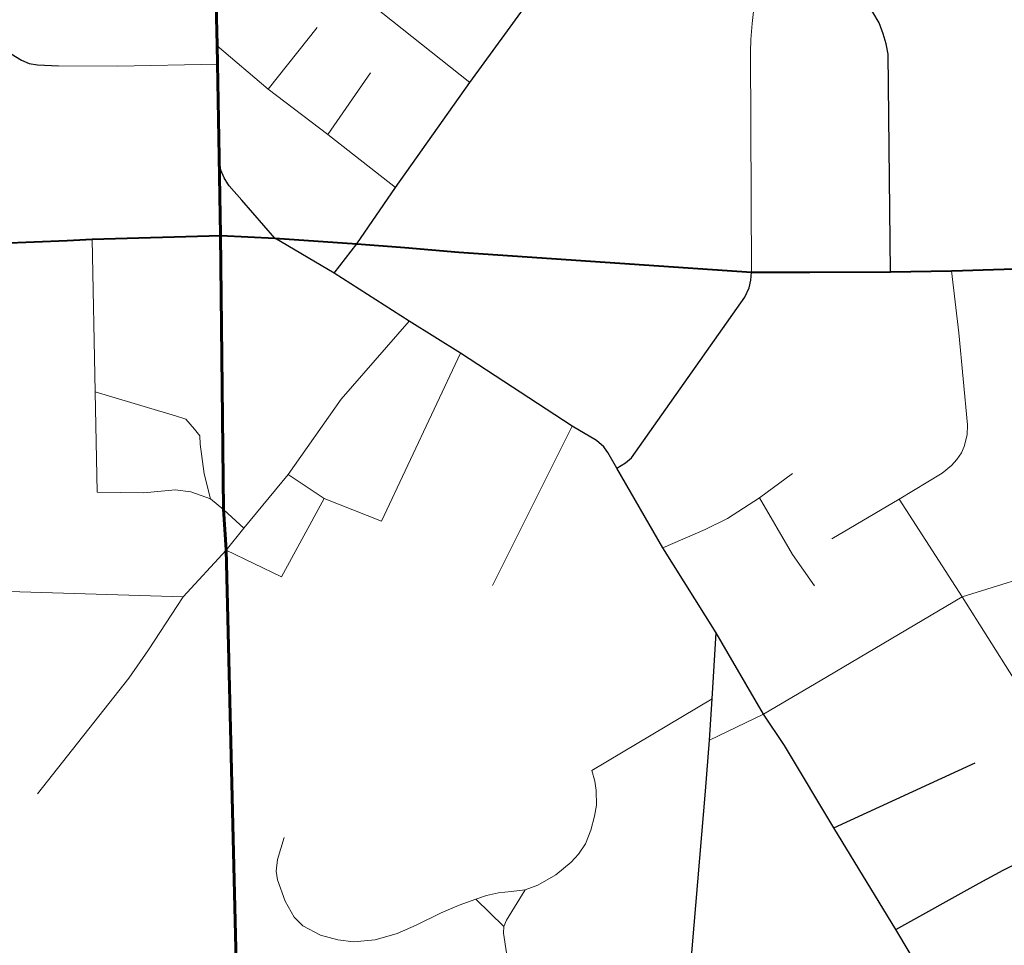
# Model space of a CAD drawing. Extents: x 13.99 to 21.38, y 7.75 to 14.55.
# Tile 44 of 77: x 19.35 to 20.18, y 8.6 to 9.38. Entities that reach past the tile are written whole.
import ezdxf

# ---------------------------------------------------------------- set-up
doc = ezdxf.new("R2010")
doc.units = 0
doc.header["$MEASUREMENT"] = 0
for name, color, linetype, lineweight in [('GM_X_City_Street', 1, 'Continuous', 0), ('GM_X_County_Road', 3, 'Continuous', 30), ('GM_X_Interstate_Route', 1, 'Continuous', 53), ('GM_X_State_Route', 1, 'Continuous', 30), ('GM_X_Township_Road', 1, 'Continuous', 30), ('GM_X_US_Route', 1, 'Continuous', 40)]:
    doc.layers.add(name, color=color, linetype=linetype, lineweight=lineweight)

msp = doc.modelspace()

# ---------------------------------------------------------------- linework, layer by layer
at = {"layer": 'GM_X_City_Street'}
for p, q in [((19.51639, 9.49425), (19.73188, 9.32339)), ((19.5627, 9.3177), (19.60361, 9.36959)), ((19.61257, 9.27967), (19.6484, 9.33139)), ((19.65772, 8.95556), (19.72385, 9.09634)), ((19.75064, 8.90166), (19.81746, 9.03528)), ((19.2404, 8.89956), (19.49135, 8.89215)), ((19.83395, 8.74654), (19.93497, 8.80666)), ((19.76029, 8.61561), (19.73678, 8.63864))]:
    msp.add_line(p, q, dxfattribs=at)
at = {"layer": 'GM_X_City_Street', "flags": 128}
for points in [[(19.96796, 9.16443), (19.96717, 9.34895), (19.96741, 9.3594), (19.96845, 9.37274), (19.97368, 9.41812), (19.97713, 9.42061), (19.97379, 9.42797), (19.96613, 9.4434), (19.96277, 9.44711), (19.9572, 9.4499), (19.95093, 9.44874), (19.93004, 9.44201), (19.89524, 9.42298), (19.88187, 9.4161), (19.87779, 9.41404), (19.87442, 9.41277), (19.86985, 9.41314), (19.81713, 9.42981)], [(19.51994, 9.35404), (19.5627, 9.3177), (19.61257, 9.27967), (19.66953, 9.23547)], [(19.3867, 9.33739), (19.43631, 9.33703), (19.52029, 9.33863)], [(19.41925, 8.97983), (19.41744, 9.06403), (19.41511, 9.19201)], [(20.03551, 8.94089), (20.09176, 8.9739), (20.12779, 8.9959), (20.13577, 9.00223), (20.14017, 9.00718), (20.14402, 9.01295), (20.14636, 9.01818), (20.14884, 9.02808), (20.14911, 9.03634), (20.14196, 9.11335), (20.13579, 9.16555)], [(19.36923, 8.72701), (19.44573, 8.82401), (19.46217, 8.84757), (19.49135, 8.89215), (19.5275, 8.93112), (19.54217, 8.94979), (19.57951, 8.99468), (19.62388, 9.05773), (19.68082, 9.12319)], [(19.41744, 9.06403), (19.46693, 9.04926), (19.4848, 9.04382), (19.49361, 9.04097), (19.50086, 9.03268), (19.50526, 9.02724), (19.50568, 9.02008), (19.50891, 8.99526), (19.51431, 8.97421), (19.52544, 8.96502), (19.54217, 8.94979)], [(19.65772, 8.95556), (19.60972, 8.97467), (19.57951, 8.99468)], [(19.89371, 8.93307), (19.9292, 8.94845), (19.9479, 8.95781), (19.97458, 8.975), (20.0025, 8.99549)], [(19.41925, 8.97983), (19.45845, 8.97933), (19.48463, 8.98176), (19.49785, 8.98015), (19.51431, 8.97421)], [(19.5275, 8.93112), (19.57373, 8.9089), (19.60972, 8.97467)], [(20.02079, 8.90142), (20.0025, 8.92769), (19.97458, 8.975)], [(20.09176, 8.9739), (20.14471, 8.8922), (20.18776, 8.82399), (20.22173, 8.77104), (20.22654, 8.76623), (20.23287, 8.76265), (20.24071, 8.76169), (20.24648, 8.76279), (20.31497, 8.79222), (20.40822, 8.83293), (20.41647, 8.83513), (20.42582, 8.83692), (20.43889, 8.83829), (20.45113, 8.84145), (20.46048, 8.84586), (20.4635, 8.85012), (20.46571, 8.85576), (20.46405, 8.90774)], [(19.93285, 8.77208), (19.97819, 8.79363), (20.03166, 8.82545), (20.14471, 8.8922), (20.22372, 8.91663), (20.22949, 8.91627), (20.24084, 8.91068), (20.25381, 8.90456), (20.26498, 8.90239), (20.46405, 8.90774)], [(19.57617, 8.69021), (19.57042, 8.67191), (19.56921, 8.66223), (19.57058, 8.65482), (19.57693, 8.63682), (19.58449, 8.62351), (19.59175, 8.6164), (19.60642, 8.60839), (19.62109, 8.60446), (19.63409, 8.60294), (19.65239, 8.60461), (19.67069, 8.6099), (19.68687, 8.61686), (19.70775, 8.62714), (19.72272, 8.63349), (19.73678, 8.63864), (19.74575, 8.64174), (19.75577, 8.644), (19.76648, 8.64508), (19.77808, 8.64636), (19.78888, 8.65049), (19.80392, 8.65913), (19.81663, 8.66964), (19.82299, 8.67644), (19.82888, 8.68491), (19.83327, 8.69656), (19.83629, 8.7082), (19.83788, 8.71743), (19.83765, 8.72983), (19.8366, 8.73769), (19.83395, 8.74654)], [(19.76265, 8.5936), (19.7599, 8.61001), (19.76029, 8.61561), (19.76265, 8.62101), (19.77808, 8.64636)]]:
    msp.add_lwpolyline(points, dxfattribs=at)
at = {"layer": 'GM_X_County_Road', "color": 1, "flags": 128}
for points in [[(19.85498, 8.99997), (19.86222, 9.00443), (19.86748, 9.0088), (19.96248, 9.14347), (19.96592, 9.15131), (19.96743, 9.15764), (19.96796, 9.16443)], [(19.92928, 8.72912), (19.93285, 8.77208), (19.93497, 8.80666), (19.93829, 8.86186)], [(19.86559, 7.98153), (19.86886, 8.02761), (19.87403, 8.08572), (19.8831, 8.17011), (19.8883, 8.24595), (19.90503, 8.42676), (19.91531, 8.5581), (19.91827, 8.59695), (19.92928, 8.72912)]]:
    msp.add_lwpolyline(points, dxfattribs=at)
at = {"layer": 'GM_X_Interstate_Route', "flags": 128}
for points in [[(19.5392, 8.44755), (19.52731, 8.93167), (19.52524, 8.96558), (19.52263, 9.19572), (19.52145, 9.26092), (19.52009, 9.33918), (19.51974, 9.35459), (19.51745, 9.45883), (19.51619, 9.4948), (19.5147, 9.53818), (19.51228, 9.64006), (19.50825, 9.82381), (19.50549, 9.89093), (19.50458, 9.92503), (19.50355, 9.9582), (19.50246, 9.98044), (19.50152, 10.02159), (19.50144, 10.02577), (19.49934, 10.08687), (19.49736, 10.15021), (19.49559, 10.20095), (19.49336, 10.31104)], [(19.49336, 10.31104), (19.49559, 10.20095), (19.49736, 10.15021), (19.49934, 10.08687), (19.50144, 10.02577), (19.50152, 10.02159), (19.50246, 9.98044), (19.50355, 9.9582), (19.50458, 9.92503), (19.50549, 9.89093), (19.50825, 9.82381), (19.51228, 9.64006), (19.5147, 9.53818), (19.51619, 9.4948), (19.51745, 9.45883), (19.51974, 9.35459), (19.52009, 9.33918), (19.52145, 9.26092), (19.52263, 9.19572), (19.52524, 8.96558), (19.52731, 8.93167), (19.5392, 8.44755)]]:
    msp.add_lwpolyline(points, dxfattribs=at)
at = {"layer": 'GM_X_State_Route'}
for q in [(19.56834, 9.19287), (19.63699, 9.18822)]:
    msp.add_line((19.6181, 9.16337), q, dxfattribs=at)
at = {"layer": 'GM_X_State_Route', "flags": 128}
for points in [[(19.52872, 9.2385), (19.52559, 9.24341), (19.52292, 9.24976), (19.52165, 9.26036), (19.52029, 9.33863), (19.51994, 9.35404), (19.51764, 9.45828), (19.51639, 9.49425), (19.51489, 9.53763), (19.51248, 9.63951), (19.51161, 9.67902)], [(19.76326, 9.36656), (19.79115, 9.40493), (19.79981, 9.41322)], [(19.63699, 9.18822), (19.66953, 9.23547), (19.73188, 9.32339), (19.76326, 9.36656)], [(19.56834, 9.19287), (19.5405, 9.22465), (19.52977, 9.23686), (19.52872, 9.2385)], [(19.84468, 9.01705), (19.84412, 9.01781), (19.83787, 9.02314), (19.81746, 9.03528), (19.72385, 9.09634), (19.68082, 9.12319), (19.6181, 9.16337)], [(19.94839, 8.84458), (19.93829, 8.86186), (19.89371, 8.93307), (19.85498, 8.99997), (19.84744, 9.01321), (19.84468, 9.01705)], [(19.99576, 8.76734), (19.97819, 8.79363), (19.94839, 8.84458)], [(20.311, 8.25449), (20.30035, 8.27118), (20.29164, 8.28538), (20.18656, 8.45303), (20.17277, 8.47492), (20.1347, 8.53689), (20.08915, 8.61306), (20.03704, 8.69855), (19.99746, 8.76479), (19.99576, 8.76734)]]:
    msp.add_lwpolyline(points, dxfattribs=at)
at = {"layer": 'GM_X_Township_Road'}
msp.add_line((20.03704, 8.69855), (20.15548, 8.75286), dxfattribs=at)
at = {"layer": 'GM_X_Township_Road', "flags": 128}
for points in [[(20.08462, 9.16471), (20.08261, 9.34716), (20.08093, 9.3558), (20.07855, 9.36418), (20.07503, 9.37343), (20.06989, 9.38247), (20.06383, 9.38983), (20.05607, 9.39724), (20.04946, 9.40279), (20.03923, 9.40897), (20.02442, 9.41408)], [(19.05074, 9.3622), (19.06816, 9.36379), (19.11155, 9.36436), (19.29887, 9.36812), (19.30843, 9.36721), (19.31857, 9.3647), (19.32847, 9.36003), (19.33679, 9.3548), (19.34703, 9.34739), (19.3558, 9.34204), (19.36229, 9.33919), (19.36913, 9.33806), (19.3867, 9.33739)], [(20.08915, 8.61306), (20.15882, 8.652), (20.17911, 8.66288), (20.20276, 8.67484), (20.23794, 8.68947), (20.31244, 8.71476), (20.35502, 8.72903), (20.38246, 8.74056), (20.39975, 8.74891), (20.40973, 8.75226), (20.43132, 8.75734), (20.44551, 8.76138), (20.45661, 8.76258), (20.47012, 8.76241), (20.49042, 8.75931), (20.50452, 8.75871), (20.52306, 8.76019)]]:
    msp.add_lwpolyline(points, dxfattribs=at)
at = {"layer": 'GM_X_US_Route'}
for p, q in [((19.56834, 9.19287), (19.63699, 9.18822)), ((19.63699, 9.18822), (19.6772, 9.18493))]:
    msp.add_line(p, q, dxfattribs=at)
at = {"layer": 'GM_X_US_Route', "flags": 128}
for points in [[(19.39394, 9.19099), (19.39948, 9.19123), (19.41511, 9.19201), (19.52282, 9.19517), (19.56834, 9.19287)], [(19.10791, 9.183), (19.31082, 9.18745), (19.39394, 9.19099)], [(19.6772, 9.18493), (19.72243, 9.18123), (19.76753, 9.17814)], [(19.76753, 9.17814), (19.96796, 9.16443), (20.00924, 9.16423), (20.01697, 9.16428)], [(20.14495, 9.16583), (20.20599, 9.16767), (20.4344, 9.17378), (20.5079, 9.17535), (20.60904, 9.1787)], [(20.01697, 9.16428), (20.08462, 9.16471), (20.13579, 9.16555), (20.14495, 9.16583)]]:
    msp.add_lwpolyline(points, dxfattribs=at)

doc.saveas('drawing.dxf')
